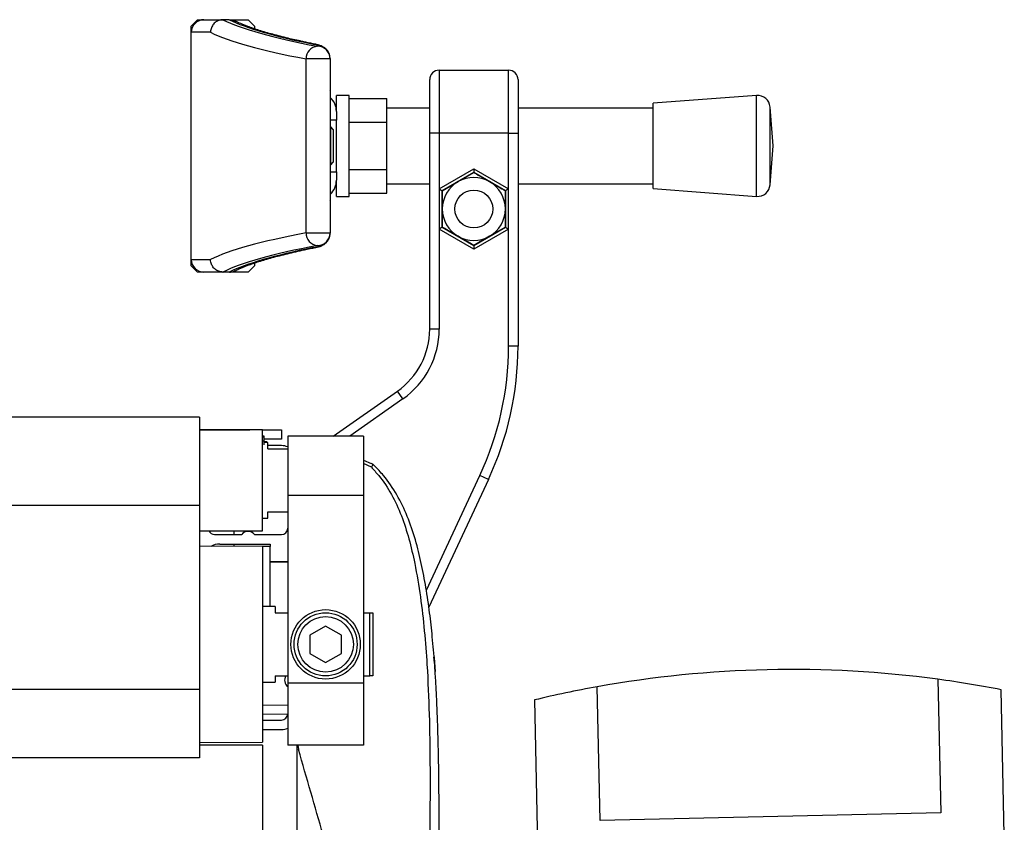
# Model space of a CAD drawing. Header units: millimetres. Extents: x 0 to 420, y 0 to 297.
# Tile 102 of 103: x 323 to 333, y 246 to 254. Entities that reach past the tile are written whole.
import ezdxf

# ---------------------------------------------------------------- set-up
doc = ezdxf.new("R2010")
doc.units = ezdxf.units.MM

msp = doc.modelspace()

# ---------------------------------------------------------------- linework, layer by layer
at = {"color": 7, "linetype": 'Continuous', "lineweight": 25}
for p, q in [((324.9136, 253.78771), (324.97649, 253.85059)), ((324.97649, 253.85059), (325.03938, 253.85059)), ((325.03938, 253.85059), (325.2297, 253.85059)), ((325.2297, 253.85059), (325.22779, 253.85058)), ((325.29162, 253.85059), (325.2297, 253.85059)), ((325.29162, 253.85059), (325.29353, 253.85059)), ((325.2937, 253.85059), (325.47958, 253.85059)), ((325.47958, 253.85059), (325.54246, 253.78771)), ((324.9136, 253.72482), (324.9136, 253.78771)), ((325.54246, 253.78771), (325.54246, 253.76082)), ((325.10487, 253.72482), (324.9136, 253.72482)), ((324.9136, 251.46094), (324.9136, 253.72482)), ((326.17132, 253.58555), (326.17132, 253.58967)), ((326.29709, 253.46026), (326.05698, 253.46026)), ((326.05698, 251.7255), (326.05698, 253.46026)), ((326.29709, 253.46438), (326.29709, 253.46026)), ((326.29709, 253.46026), (326.29709, 251.7255)), ((327.38436, 253.34751), (327.38436, 252.71865)), ((327.38436, 253.34751), (328.0761, 253.34751)), ((328.0761, 252.71865), (328.0761, 253.34751)), ((327.29003, 252.71865), (327.29003, 253.25318)), ((328.17043, 253.25318), (328.17043, 252.71865)), ((326.30046, 253.12741), (326.29709, 253.12741)), ((326.30046, 252.05835), (326.30046, 253.12741)), ((326.30046, 253.12741), (326.30053, 253.12741)), ((326.30053, 252.05835), (326.30053, 253.12741)), ((326.48575, 253.09596), (326.35997, 253.09596)), ((326.35997, 252.93567), (326.35997, 253.09596)), ((326.48575, 252.59288), (326.48575, 253.09596)), ((326.48575, 253.06487), (326.86306, 253.06487)), ((326.86306, 252.82888), (326.86306, 253.06487)), ((330.54825, 253.09596), (329.51794, 253.01736)), ((330.54825, 252.08979), (330.54825, 253.09596)), ((327.29003, 252.97019), (326.86306, 252.97019)), ((329.51794, 252.97019), (328.17043, 252.97019)), ((329.51794, 252.1684), (329.51794, 253.01736)), ((330.71277, 252.59288), (330.68323, 252.98013)), ((330.68323, 252.20563), (330.68323, 252.98013)), ((326.35997, 252.93567), (326.35997, 252.85071)), ((326.35997, 252.85071), (326.30053, 252.85071)), ((326.30338, 252.78154), (326.30053, 252.78154)), ((326.32853, 252.75638), (326.30338, 252.78154)), ((326.30338, 252.77338), (326.30338, 252.78154)), ((326.30338, 252.40422), (326.30338, 252.77338)), ((326.35997, 252.59288), (326.35997, 252.85071)), ((326.48575, 252.82888), (326.86306, 252.82888)), ((326.86306, 252.35688), (326.86306, 252.82888)), ((326.32853, 252.75638), (326.32853, 252.42938)), ((327.38436, 252.71865), (327.29003, 252.71865)), ((327.29003, 250.76612), (327.29003, 252.71865)), ((328.0761, 252.71865), (327.38436, 252.71865)), ((327.38436, 252.71865), (327.38436, 252.16371)), ((328.0761, 252.71865), (328.17043, 252.71865)), ((328.0761, 252.16371), (328.0761, 252.71865)), ((328.17043, 252.71865), (328.17043, 250.59713)), ((326.35997, 252.33505), (326.35997, 252.59288)), ((326.48575, 252.08979), (326.48575, 252.59288)), ((330.68323, 252.20563), (330.71277, 252.59288)), ((326.30053, 252.40422), (326.30338, 252.40422)), ((326.30338, 252.40422), (326.32853, 252.42938)), ((326.30053, 252.33505), (326.35997, 252.33505)), ((326.35997, 252.33505), (326.35997, 252.25009)), ((326.48575, 252.35688), (326.86306, 252.35688)), ((326.86306, 252.12089), (326.86306, 252.35688)), ((327.38436, 252.16371), (327.73023, 252.3634)), ((327.73023, 252.32709), (327.4158, 252.14556)), ((327.57302, 252.23633), (327.73023, 252.32709)), ((327.73023, 252.3634), (328.0761, 252.16371)), ((327.73023, 252.3634), (327.73023, 252.32709)), ((328.04466, 252.14556), (327.73023, 252.32709)), ((326.35997, 252.08979), (326.35997, 252.25009)), ((326.86306, 252.21557), (327.29003, 252.21557)), ((327.4158, 252.14556), (327.57302, 252.23633)), ((328.17043, 252.21557), (329.51794, 252.21557)), ((326.35997, 252.08979), (326.48575, 252.08979)), ((326.48575, 252.12089), (326.86306, 252.12089)), ((327.38436, 252.16371), (327.38436, 251.76433)), ((327.38436, 252.16371), (327.4158, 252.14556)), ((327.4158, 251.96402), (327.4158, 252.14556)), ((327.4158, 252.14556), (327.4158, 251.78249)), ((328.0761, 252.16371), (328.04466, 252.14556)), ((328.04466, 252.14556), (328.04466, 251.96402)), ((328.04466, 251.78249), (328.04466, 252.14556)), ((328.0761, 251.76433), (328.0761, 252.16371)), ((329.51794, 252.1684), (330.54825, 252.08979)), ((326.29709, 252.05835), (326.30046, 252.05835)), ((326.30046, 252.05835), (326.30053, 252.05835)), ((327.4158, 251.78249), (327.4158, 251.96402)), ((328.04466, 251.96402), (328.04466, 251.78249)), ((326.05698, 251.7255), (326.29709, 251.7255)), ((326.29709, 251.7255), (326.29709, 251.72138)), ((327.4158, 251.78249), (327.38436, 251.76433)), ((327.38436, 251.76433), (327.38436, 250.76612)), ((327.73023, 251.56465), (327.38436, 251.76433)), ((327.4158, 251.78249), (327.73023, 251.60095)), ((327.73023, 251.60095), (328.04466, 251.78249)), ((328.0761, 251.76433), (327.73023, 251.56465)), ((327.88745, 251.69172), (327.73023, 251.60095)), ((328.04466, 251.78249), (327.88745, 251.69172)), ((328.04466, 251.78249), (328.0761, 251.76433)), ((328.0761, 250.59713), (328.0761, 251.76433)), ((326.17132, 251.59609), (326.17132, 251.60021)), ((327.73023, 251.60095), (327.73023, 251.56465)), ((324.9136, 251.46094), (325.10487, 251.46094)), ((324.9136, 251.39805), (324.9136, 251.46094)), ((324.97649, 251.33517), (324.9136, 251.39805)), ((325.54246, 251.39805), (325.47958, 251.33517)), ((325.54246, 251.42499), (325.54246, 251.39805)), ((325.03938, 251.33517), (324.97649, 251.33517)), ((325.2297, 251.33517), (325.03938, 251.33517)), ((325.22779, 251.33518), (325.2297, 251.33517)), ((325.29162, 251.33517), (325.2297, 251.33517)), ((325.29353, 251.33517), (325.29162, 251.33517)), ((325.47958, 251.33517), (325.2937, 251.33517)), ((327.38436, 250.76612), (327.29003, 250.76612)), ((328.17043, 250.59713), (328.0761, 250.59713)), ((326.32867, 249.70014), (326.96824, 250.14797)), ((327.02235, 250.0707), (326.96824, 250.14797)), ((327.02235, 250.0707), (326.49313, 249.70014)), ((324.99471, 249.8888), (293.55188, 249.8888)), ((324.99471, 249.8888), (324.99471, 249.00966)), ((325.62356, 249.76303), (324.99471, 249.76303)), ((324.99471, 249.76303), (325.49779, 249.76303)), ((325.62356, 249.25994), (325.62356, 249.76303)), ((325.62356, 249.76303), (325.81222, 249.76303)), ((325.81222, 249.76303), (325.81222, 249.6687)), ((325.63928, 249.69996), (325.62356, 249.69996)), ((325.63928, 249.68898), (325.62356, 249.68898)), ((325.63928, 249.64917), (325.62356, 249.64917)), ((325.63928, 249.68898), (325.63928, 249.69996)), ((325.63928, 249.64917), (325.63928, 249.68898)), ((325.81222, 249.6687), (325.63928, 249.6687)), ((325.63928, 249.61443), (325.63928, 249.64917)), ((325.66758, 249.64243), (325.63928, 249.64243)), ((325.67702, 249.63725), (325.63928, 249.63725)), ((325.66758, 249.64243), (325.66758, 249.63725)), ((325.67702, 249.57437), (325.67702, 249.63725)), ((326.62973, 249.70014), (325.87511, 249.70014)), ((325.87511, 249.70014), (325.87511, 249.10938)), ((326.62973, 249.70014), (326.62973, 249.10938)), ((325.81222, 249.60581), (325.67702, 249.60581)), ((325.67702, 249.57437), (325.87511, 249.57437)), ((326.62973, 249.45936), (326.70562, 249.42823)), ((326.70828, 249.39096), (326.62973, 249.4258)), ((326.74085, 249.40366), (326.7248, 249.4171)), ((325.62356, 248.75685), (325.62356, 249.25994)), ((327.25666, 248.16367), (327.79035, 249.30817)), ((327.87584, 249.2683), (327.28158, 247.99391)), ((327.87584, 249.2683), (327.79035, 249.30817)), ((326.62973, 249.10938), (325.87511, 249.10938)), ((325.87511, 249.10938), (325.87511, 247.23941)), ((326.62973, 249.10938), (326.62973, 247.23941)), ((324.99471, 249.00966), (293.55188, 249.00966)), ((324.99471, 249.00966), (324.99471, 247.17441)), ((325.67702, 248.94551), (325.87511, 248.94551)), ((325.67702, 248.88263), (325.67702, 248.94551)), ((325.62356, 248.88263), (325.67702, 248.88263)), ((324.99471, 248.75685), (325.62356, 248.75685)), ((325.34058, 248.71912), (325.34058, 248.75685)), ((325.14563, 248.71912), (325.41589, 248.71912)), ((325.54196, 248.71912), (325.81222, 248.71912)), ((325.62356, 248.59964), (324.99471, 248.60206)), ((325.19862, 248.62479), (325.69903, 248.62479)), ((325.34058, 248.60073), (325.34058, 248.62479)), ((325.62356, 248.59964), (325.62356, 246.65019)), ((325.69903, 248.59964), (325.62356, 248.59964)), ((325.69903, 248.62479), (325.69903, 248.59964)), ((325.69903, 248.00223), (325.69903, 248.59964)), ((325.69903, 248.45186), (325.87511, 248.45186)), ((326.63131, 248.49276), (326.62973, 248.49276)), ((325.87511, 248.44243), (325.69903, 248.44243)), ((325.74933, 248.00223), (325.62356, 248.00223)), ((325.74933, 248.00223), (325.74933, 247.93934)), ((325.74933, 247.93934), (325.87511, 247.93934)), ((326.62973, 247.93934), (326.69262, 247.93934)), ((326.69262, 247.31048), (326.69262, 247.93934)), ((326.69262, 247.93934), (326.72406, 247.93934)), ((326.72406, 247.93934), (326.72406, 247.31048)), ((326.25242, 247.80644), (326.09521, 247.71568)), ((326.40963, 247.71568), (326.25242, 247.80644)), ((326.09521, 247.71568), (326.09521, 247.53415)), ((326.40963, 247.53415), (326.40963, 247.71568)), ((326.09521, 247.53415), (326.25242, 247.44339)), ((326.25242, 247.44339), (326.40963, 247.53415)), ((327.33429, 247.49178), (327.32429, 247.49196)), ((327.33418, 247.49178), (327.34617, 247.3532)), ((325.74933, 247.31048), (325.74933, 247.2476)), ((325.74933, 247.31048), (325.87511, 247.31048)), ((326.62973, 247.31048), (326.69262, 247.31048)), ((326.72406, 247.31048), (326.69262, 247.31048)), ((327.34617, 247.3532), (327.34617, 247.3532)), ((332.35551, 247.27676), (332.38482, 245.94438)), ((324.99471, 247.17441), (293.55188, 247.17441)), ((324.99471, 247.17441), (324.99471, 246.49297)), ((325.62356, 247.2476), (325.74933, 247.2476)), ((326.62973, 247.23941), (325.87511, 247.23941)), ((325.87511, 247.23941), (325.87511, 246.61874)), ((326.62973, 247.23941), (326.62973, 246.61874)), ((328.98981, 245.8697), (328.9605, 247.20208)), ((333.01864, 245.72559), (332.9868, 247.17291)), ((325.62356, 247.02202), (325.87511, 247.01983)), ((328.33439, 247.07057), (328.36623, 245.62325)), ((325.87464, 246.92551), (325.62356, 246.9277)), ((325.62356, 246.87029), (325.81222, 246.87029)), ((325.62356, 246.77596), (325.81222, 246.77596)), ((324.99471, 246.64777), (325.62356, 246.65019)), ((325.62356, 246.61874), (324.99471, 246.61874)), ((325.62356, 246.61874), (325.62356, 243.85177)), ((326.62973, 246.61874), (325.87511, 246.61874)), ((325.96943, 245.17866), (325.96943, 246.61874)), ((325.97578, 246.61874), (325.98188, 246.57584)), ((324.99471, 246.49297), (293.55188, 246.49297)), ((332.38482, 245.94438), (328.98981, 245.8697))]:
    msp.add_line(p, q, dxfattribs=at)
at = {"color": 7, "linetype": 'Continuous', "lineweight": 25, "flags": 128}
for points in [[(326.1296, 253.60722), (326.15261, 253.60557), (326.15442, 253.60522)], [(326.1296, 251.57854), (326.15261, 251.58019), (326.15443, 251.58054)], [(327.33429, 247.49178), (327.33422, 247.49178), (327.33418, 247.49178)]]:
    msp.add_lwpolyline(points, dxfattribs=at)
at = {"color": 7, "linetype": 'Continuous', "lineweight": 25}
for centre, radius in [((327.73023, 251.96402), 0.18866), ((326.25242, 247.62491), 0.34587), ((326.25242, 247.62491), 0.31443), ((326.25242, 247.62491), 0.2767)]:
    msp.add_circle(centre, radius, dxfattribs=at)
for centre, radius, start, end in [((325.03938, 253.72482), 0.12577, 90, 180), ((326.18256, 253.46047), 0.12558, 95.136617, 180.098511), ((326.17156, 253.46414), 0.12553, 0.10943, 90.109013), ((326.17156, 253.46002), 0.12553, 0.10943, 90.109013), ((327.38436, 253.25318), 0.09433, 90, 180), ((328.0761, 253.25318), 0.09433, 0, 90), ((326.26909, 253.12741), 0.03144, 0, 27.06816), ((326.26895, 253.12741), 0.0315, 359.996348, 26.733813), ((326.17132, 252.93567), 0.18866, 0, 46.770498), ((330.55782, 252.97056), 0.12577, 4.362914, 94.362914), ((327.73023, 251.96402), 0.31443, 60, 120), ((326.17132, 252.25009), 0.18866, 313.229502, 0), ((327.73023, 251.96402), 0.31443, 120, 180), ((327.73023, 251.96402), 0.31443, 0, 60), ((330.55782, 252.2152), 0.12577, 265.637086, 355.637086), ((326.26909, 252.05835), 0.03144, 332.93184, 0), ((326.26895, 252.05835), 0.0315, 333.266187, 0.003652), ((327.73023, 251.96402), 0.31443, 180, 240), ((327.73023, 251.96402), 0.31443, 300, 0), ((326.18256, 251.72529), 0.12558, 179.901489, 264.863383), ((326.17156, 251.72574), 0.12553, 269.890987, 359.89057), ((326.17156, 251.72162), 0.12553, 269.890987, 359.89057), ((327.73023, 251.96402), 0.31443, 240, 300), ((325.03938, 251.46094), 0.12577, 180, 270), ((326.5354, 250.76612), 0.75463, 305, 0), ((326.5354, 250.76612), 0.84896, 305, 0), ((325.02615, 250.59713), 3.04995, 335, 0), ((325.02615, 250.59713), 3.14428, 335, 0), ((325.81222, 249.4486), 0.15721, 66.421822, 90), ((325.14563, 248.78201), 0.06289, 203.578178, 270), ((325.47893, 248.67216), 0.07861, 36.68811, 143.31189), ((325.81222, 248.78201), 0.06289, 270, 0), ((325.19862, 248.43614), 0.18866, 90, 118.696351), ((330.89573, 236.43247), 10.9421, 91.260151, 100.186946), ((330.89573, 236.43247), 10.9421, 82.333355, 91.260151), ((325.92227, 247.26646), 0.07861, 145.944202, 233.130102), ((330.89573, 236.43247), 10.9421, 78.982827, 82.333355), ((330.89573, 236.43247), 10.9421, 100.186946, 103.537474), ((325.81222, 246.93317), 0.06289, 270, 0), ((325.81222, 246.93317), 0.15721, 270, 293.578178)]:
    msp.add_arc(centre, radius, start, end, dxfattribs=at)
for centre, major_axis, ratio, start_param, end_param in [((337.49074, 254.03937), (12.45136, 0), 0.0874887, 3.3157786, 3.5712923), ((337.49074, 254.03937), (12.38847, 0), 0.0874887, 3.3166584, 3.5517122), ((337.49074, 253.91408), (12.57713, 0), 0.0866138, 3.3162112, 3.5712923), ((325.66823, 253.58967), (0.50309, 0), 0.0874887, 0, 0.4101195), ((337.49074, 251.27168), (12.57713, 0), 0.0866138, 2.711893, 2.9669741), ((337.49074, 251.14639), (12.45136, 0), 0.0874887, 2.711893, 2.9674067), ((325.66823, 251.59609), (0.50309, 0), 0.0874887, 5.8730658, 6.2831853), ((337.49074, 251.14639), (12.38847, 0), 0.0874887, 2.7314731, 2.9665269)]:
    msp.add_ellipse(centre, major_axis=major_axis, ratio=ratio, start_param=start_param, end_param=end_param, dxfattribs=at)
for points, knots in [([(325.22779, 253.85058), (325.21388, 253.84898), (325.18607, 253.84577), (325.14918, 253.82355), (325.12123, 253.79125), (325.10767, 253.75686), (325.10498, 253.73413), (325.10487, 253.72546), (325.10487, 253.72482)], [0, 0, 0, 0, 0.2165255, 0.4330476, 0.6496646, 0.8664713, 0.9900985, 1, 1, 1, 1]), ([(325.29353, 253.85059), (325.30775, 253.84989), (325.32686, 253.84895), (325.34279, 253.83903), (325.34686, 253.8365)], [0, 0, 0, 0, 0.7444932, 1, 1, 1, 1]), ([(326.01526, 253.63479), (325.96941, 253.64493), (325.86464, 253.66811), (325.72339, 253.70467), (325.58832, 253.74408), (325.47468, 253.78294), (325.3967, 253.81435), (325.35959, 253.83223), (325.34768, 253.83796)], [0, 0, 0, 0, 0.1497654, 0.3423098, 0.5337995, 0.7237362, 0.9113574, 1, 1, 1, 1]), ([(326.15441, 253.60523), (326.12017, 253.61211), (326.07146, 253.62191), (326.02812, 253.63184), (326.01526, 253.63479)], [0, 0, 0, 0, 0.7031085, 1, 1, 1, 1]), ([(326.29709, 253.46438), (326.29524, 253.48093), (326.29183, 253.51133), (326.26921, 253.54747), (326.2435, 253.57148), (326.21763, 253.58643), (326.19137, 253.59651), (326.1711, 253.60177), (326.15717, 253.60465), (326.15441, 253.60523)], [0, 0, 0, 0, 0.1687452, 0.3098955, 0.4388786, 0.571147, 0.7255512, 0.945706, 1, 1, 1, 1]), ([(327.73023, 252.32709), (327.73229, 252.32591), (327.78411, 252.29599), (327.83682, 252.26555), (327.88745, 252.23633)], [0, 0, 0, 0, 0.0396626, 1, 1, 1, 1]), ([(327.88745, 252.23633), (327.92801, 252.2129), (327.98076, 252.18245), (328.03267, 252.15248), (328.04466, 252.14556)], [0, 0, 0, 0, 0.7691443, 1, 1, 1, 1]), ([(326.15441, 251.58053), (326.16336, 251.5825), (326.18322, 251.58685), (326.21017, 251.59562), (326.24272, 251.61311), (326.27242, 251.64162), (326.29322, 251.67928), (326.29585, 251.70789), (326.29709, 251.72138)], [0, 0, 0, 0, 0.17967807, 0.39889349, 0.5620267, 0.70756432, 0.86215391, 1, 1, 1, 1]), ([(327.57302, 251.69172), (327.52239, 251.72095), (327.46968, 251.75138), (327.41786, 251.7813), (327.4158, 251.78249)], [0, 0, 0, 0, 0.96033739, 1, 1, 1, 1]), ([(327.73023, 251.60095), (327.71825, 251.60787), (327.66633, 251.63785), (327.61358, 251.6683), (327.57302, 251.69172)], [0, 0, 0, 0, 0.2308557, 1, 1, 1, 1]), ([(325.3477, 251.3478), (325.36056, 251.35398), (325.39784, 251.37189), (325.47527, 251.40298), (325.58566, 251.44076), (325.71675, 251.47936), (325.86829, 251.51831), (326.01589, 251.55211), (326.11649, 251.57275), (326.15441, 251.58053)], [0, 0, 0, 0, 0.08332825, 0.24140388, 0.40230832, 0.56609131, 0.73183007, 0.89889839, 1, 1, 1, 1]), ([(325.22779, 251.33518), (325.21388, 251.33678), (325.18607, 251.33999), (325.14918, 251.36221), (325.12123, 251.39451), (325.10767, 251.4289), (325.10498, 251.45163), (325.10487, 251.4603), (325.10487, 251.46094)], [0, 0, 0, 0, 0.2165255, 0.4330476, 0.6496646, 0.8664713, 0.9900985, 1, 1, 1, 1]), ([(325.29353, 251.33517), (325.30775, 251.33587), (325.32686, 251.33681), (325.3428, 251.34673), (325.34687, 251.34927)], [0, 0, 0, 0, 0.74431627, 1, 1, 1, 1]), ([(326.72461, 249.41723), (326.71837, 249.42119), (326.71201, 249.42523), (326.70573, 249.42817), (326.70562, 249.42823)], [0, 0, 0, 0, 0.9812431, 1, 1, 1, 1]), ([(326.70819, 249.3909), (326.73315, 249.36352), (326.80874, 249.28058), (326.91283, 249.12208), (327.01156, 248.90925), (327.08542, 248.67687), (327.14923, 248.40562), (327.20018, 248.097), (327.23864, 247.75851), (327.2685, 247.36635), (327.28711, 246.9243), (327.29564, 246.33394), (327.2904, 245.64203), (327.2806, 244.84285), (327.26751, 244.03565), (327.25079, 243.22203), (327.23408, 242.67756), (327.22572, 242.4054)], [0, 0, 0, 0, 0.01713148, 0.05187885, 0.08678877, 0.12161717, 0.15673053, 0.20338813, 0.25034812, 0.29727092, 0.36741646, 0.43767728, 0.5502447, 0.66284727, 0.77534658, 0.88770737, 1, 1, 1, 1]), ([(326.72479, 249.41708), (326.72475, 249.41701), (326.72404, 249.41578), (326.72148, 249.41212), (326.71551, 249.40358), (326.71067, 249.39513), (326.70828, 249.39096)], [0, 0, 0, 0, 0.0200108, 0.3469957, 0.676674, 1, 1, 1, 1]), ([(327.34047, 242.40123), (327.34606, 242.58573), (327.3575, 242.9628), (327.36885, 243.53597), (327.37696, 244.11427), (327.38124, 244.61659), (327.38341, 245.04432), (327.38428, 245.38578), (327.38448, 245.72501), (327.38376, 246.07563), (327.38083, 246.36415), (327.37678, 246.57306), (327.37424, 246.67942), (327.3714, 246.77971), (327.36852, 246.8671), (327.36524, 246.9546), (327.36181, 247.03641), (327.35769, 247.12352), (327.35327, 247.20726), (327.34858, 247.28761), (327.34363, 247.36456), (327.33404, 247.50088), (327.318, 247.69125), (327.29011, 247.94262), (327.25467, 248.18799), (327.20844, 248.43236), (327.14895, 248.67123), (327.07142, 248.90251), (326.96753, 249.11893), (326.8658, 249.26547), (326.78647, 249.35716), (326.75572, 249.3885), (326.74085, 249.40366)], [0, 0, 0, 0, 0.0757702, 0.1548571, 0.2359051, 0.3148505, 0.3639911, 0.4151955, 0.4586591, 0.5076202, 0.5642678, 0.5817192, 0.5968623, 0.6096795, 0.624536, 0.6341631, 0.6469813, 0.6592987, 0.6711121, 0.6824202, 0.6932232, 0.7035232, 0.739704, 0.7727671, 0.8079075, 0.8413785, 0.8748477, 0.9102013, 0.9450667, 0.9801292, 0.9903909, 1, 1, 1, 1]), ([(327.3336, 247.50074), (327.33364, 247.50023), (327.33439, 247.49094), (327.33434, 247.49137), (327.33429, 247.49178)], [0, 0, 0, 0, 0.0545347, 1, 1, 1, 1]), ([(326.47668, 244.86959), (326.39368, 245.15582), (326.22753, 245.72874), (326.0638, 246.29332), (325.98188, 246.57584)], [0, 0, 0, 0, 0.49959655, 1, 1, 1, 1])]:
    msp.add_open_spline(points, degree=3, knots=knots, dxfattribs=at)

doc.saveas('drawing.dxf')
